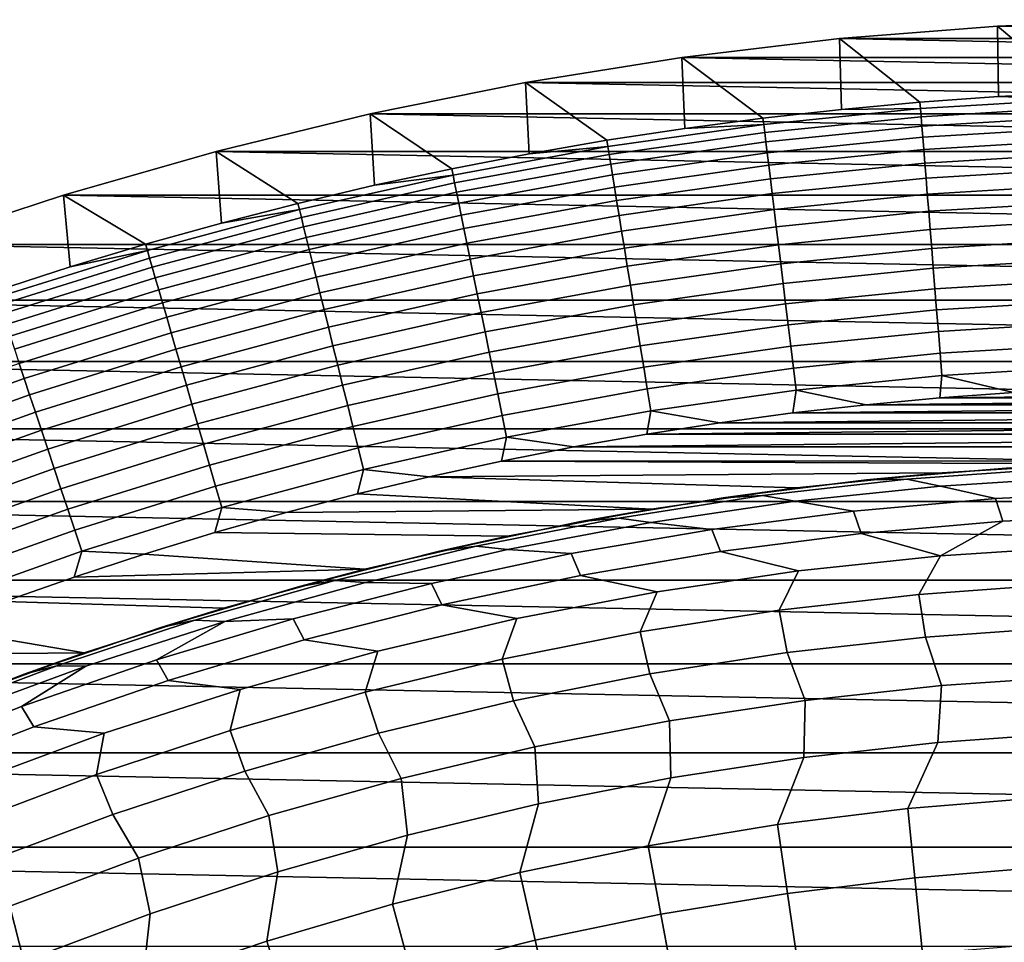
# Model space of a CAD drawing. Header units: metres. Extents: x -32 to 117, y -314 to 32.
# Tile 107 of 256: x -9.91 to -1.88, y 24.98 to 32.49. Entities that reach past the tile are written whole.
import ezdxf

# ---------------------------------------------------------------- set-up
doc = ezdxf.new("R2010")
doc.units = ezdxf.units.M
doc.layers.add('solid_24_501_064_XXX', color=7, linetype='CONTINUOUS')

msp = doc.modelspace()

# ---------------------------------------------------------------- linework, layer by layer
at = {"layer": 'solid_24_501_064_XXX'}
for points in [[(-3.225689, 32.339523, -303.5), (-1.93746, 32.442188, -303.5), (3.225689, 32.339523, -303.5)], [(-2.56887, 31.821178, -301.352966), (-1.927565, 31.866455, -301.352966), (-1.93746, 32.442188, -303.5), (-3.225689, 32.339523, -303.5)], [(-1.93746, 32.442188, -303.5), (-0.646206, 32.493572, -303.5), (1.93746, 32.442188, -303.5)], [(-1.285477, 31.898809, -301.352966), (-0.642868, 31.918226, -301.352966), (-0.646206, 32.493572, -303.5), (-1.93746, 32.442188, -303.5)], [(-1.93746, 32.442188, -303.5), (1.93746, 32.442188, -303.5), (3.225689, 32.339523, -303.5)], [(-1.927565, 31.866455, -301.352966), (-1.285477, 31.898809, -301.352966), (-1.93746, 32.442188, -303.5)], [(-4.509065, 32.18568, -303.5), (-3.225689, 32.339523, -303.5), (4.509065, 32.18568, -303.5)], [(-3.848096, 31.691933, -301.352966), (-3.209134, 31.762997, -301.352966), (-3.225689, 32.339523, -303.5), (-4.509065, 32.18568, -303.5)], [(-3.225689, 32.339523, -303.5), (3.225689, 32.339523, -303.5), (4.509065, 32.18568, -303.5)], [(-3.209134, 31.762997, -301.352966), (-2.56887, 31.821178, -301.352966), (-3.225689, 32.339523, -303.5)], [(-5.784903, 31.981001, -303.5), (-4.509065, 32.18568, -303.5), (5.784903, 31.981001, -303.5)], [(-5.121081, 31.511284, -301.352966), (-4.485498, 31.608017, -301.352966), (-4.509065, 32.18568, -303.5), (-5.784903, 31.981001, -303.5)], [(-4.509065, 32.18568, -303.5), (4.509065, 32.18568, -303.5), (5.784903, 31.981001, -303.5)], [(-4.485498, 31.608017, -301.352966), (-3.848096, 31.691933, -301.352966), (-4.509065, 32.18568, -303.5)], [(-7.051624, 31.725767, -303.5), (-5.784903, 31.981001, -303.5), (7.051624, 31.725767, -303.5)], [(-6.385759, 31.279524, -301.352966), (-5.754587, 31.401772, -301.352966), (-5.784903, 31.981001, -303.5), (-7.051624, 31.725767, -303.5)], [(-5.784903, 31.981001, -303.5), (5.784903, 31.981001, -303.5), (7.051624, 31.725767, -303.5)], [(-5.754587, 31.401772, -301.352966), (-5.121081, 31.511284, -301.352966), (-5.784903, 31.981001, -303.5)], [(-1.283366, 31.846409, -301.181946), (-1.285477, 31.898809, -301.352966), (-1.927565, 31.866455, -301.352966)], [(-2.564651, 31.768906, -301.181946), (-2.56887, 31.821178, -301.352966), (-3.209134, 31.762997, -301.352966)], [(-2.564651, 31.768906, -301.181946), (-1.283366, 31.846409, -301.181946), (-1.927565, 31.866455, -301.352966), (-2.56887, 31.821178, -301.352966)], [(-1.283366, 31.846409, -301.181946), (-2.564651, 31.768906, -301.181946), (-2.55936, 31.703365, -301.012299), (-1.280719, 31.78071, -301.012299)], [(-8.307699, 31.420246, -303.5), (-7.051624, 31.725767, -303.5), (8.307699, 31.420246, -303.5)], [(-7.64008, 30.997026, -301.352966), (-7.014342, 31.14459, -301.352966), (-7.051624, 31.725767, -303.5), (-8.307699, 31.420246, -303.5)], [(-7.051624, 31.725767, -303.5), (7.051624, 31.725767, -303.5), (8.307699, 31.420246, -303.5)], [(-7.014342, 31.14459, -301.352966), (-6.385759, 31.279524, -301.352966), (-7.051624, 31.725767, -303.5)], [(-3.841776, 31.639874, -301.181946), (-2.564651, 31.768906, -301.181946), (-3.209134, 31.762997, -301.352966), (-3.848096, 31.691933, -301.352966)], [(-2.564651, 31.768906, -301.181946), (-3.841776, 31.639874, -301.181946), (-3.83385, 31.5746, -301.012299), (-2.55936, 31.703365, -301.012299)], [(-1.280719, 31.78071, -301.012299), (-2.55936, 31.703365, -301.012299), (-2.553091, 31.6257, -300.8479), (-1.277581, 31.702854, -300.8479)], [(-5.11267, 31.45952, -301.181946), (-3.841776, 31.639874, -301.181946), (-4.485498, 31.608017, -301.352966), (-5.121081, 31.511284, -301.352966)], [(-3.841776, 31.639874, -301.181946), (-5.11267, 31.45952, -301.181946), (-5.102122, 31.394619, -301.012299), (-3.83385, 31.5746, -301.012299)], [(-3.841776, 31.639874, -301.181946), (-3.848096, 31.691933, -301.352966), (-4.485498, 31.608017, -301.352966)], [(-2.55936, 31.703365, -301.012299), (-3.83385, 31.5746, -301.012299), (-3.824459, 31.49725, -300.8479), (-2.553091, 31.6257, -300.8479)], [(-1.277581, 31.702854, -300.8479), (-2.553091, 31.6257, -300.8479), (-2.545875, 31.536322, -300.689575), (-1.273971, 31.613258, -300.689575)], [(-3.83385, 31.5746, -301.012299), (-5.102122, 31.394619, -301.012299), (-5.089623, 31.317711, -300.8479), (-3.824459, 31.49725, -300.8479)], [(-2.553091, 31.6257, -300.8479), (-3.824459, 31.49725, -300.8479), (-3.81365, 31.408234, -300.689575), (-2.545875, 31.536322, -300.689575)], [(-1.273971, 31.613258, -300.689575), (-2.545875, 31.536322, -300.689575), (-2.537752, 31.435703, -300.538208), (-1.269906, 31.512394, -300.538208)], [(-5.11267, 31.45952, -301.181946), (-5.121081, 31.511284, -301.352966), (-5.754587, 31.401772, -301.352966)], [(-3.824459, 31.49725, -300.8479), (-5.089623, 31.317711, -300.8479), (-5.075239, 31.229202, -300.689575), (-3.81365, 31.408234, -300.689575)], [(-2.545875, 31.536322, -300.689575), (-3.81365, 31.408234, -300.689575), (-3.801482, 31.308023, -300.538208), (-2.537752, 31.435703, -300.538208)], [(-1.269906, 31.512394, -300.538208), (-2.537752, 31.435703, -300.538208), (-2.528765, 31.324375, -300.394562), (-1.265409, 31.400795, -300.394562)], [(-9.55021, 31.06514, -303.5), (-8.307699, 31.420246, -303.5), (9.55021, 31.06514, -303.5)], [(-8.882009, 30.664253, -301.352966), (-8.262719, 30.836893, -301.352966), (-8.307699, 31.420246, -303.5), (-9.55021, 31.06514, -303.5)], [(-8.307699, 31.420246, -303.5), (8.307699, 31.420246, -303.5), (9.55021, 31.06514, -303.5)], [(-8.262719, 30.836893, -301.352966), (-7.64008, 30.997026, -301.352966), (-8.307699, 31.420246, -303.5)], [(-6.37527, 31.22814, -301.181946), (-5.11267, 31.45952, -301.181946), (-5.754587, 31.401772, -301.352966), (-6.385759, 31.279524, -301.352966)], [(-5.11267, 31.45952, -301.181946), (-6.37527, 31.22814, -301.181946), (-6.362118, 31.163715, -301.012299), (-5.102122, 31.394619, -301.012299)], [(-5.102122, 31.394619, -301.012299), (-6.362118, 31.163715, -301.012299), (-6.346533, 31.087374, -300.8479), (-5.089623, 31.317711, -300.8479)], [(-3.81365, 31.408234, -300.689575), (-5.075239, 31.229202, -300.689575), (-5.059046, 31.129562, -300.538208), (-3.801482, 31.308023, -300.538208)], [(-2.537752, 31.435703, -300.538208), (-3.801482, 31.308023, -300.538208), (-3.78802, 31.197149, -300.394562), (-2.528765, 31.324375, -300.394562)], [(-1.265409, 31.400795, -300.394562), (-2.528765, 31.324375, -300.394562), (-2.518961, 31.202932, -300.25943), (-1.260503, 31.279055, -300.25943)], [(-5.089623, 31.317711, -300.8479), (-6.346533, 31.087374, -300.8479), (-6.328597, 30.999516, -300.689575), (-5.075239, 31.229202, -300.689575)], [(-3.801482, 31.308023, -300.538208), (-5.059046, 31.129562, -300.538208), (-5.04113, 31.01932, -300.394562), (-3.78802, 31.197149, -300.394562)], [(-2.528765, 31.324375, -300.394562), (-3.78802, 31.197149, -300.394562), (-3.773334, 31.076197, -300.25943), (-2.518961, 31.202932, -300.25943)], [(-7.627531, 30.946108, -301.181946), (-6.37527, 31.22814, -301.181946), (-7.014342, 31.14459, -301.352966), (-7.64008, 30.997026, -301.352966)], [(-6.37527, 31.22814, -301.181946), (-7.627531, 30.946108, -301.181946), (-7.611795, 30.882265, -301.012299), (-6.362118, 31.163715, -301.012299)], [(-6.37527, 31.22814, -301.181946), (-6.385759, 31.279524, -301.352966), (-7.014342, 31.14459, -301.352966)], [(-5.075239, 31.229202, -300.689575), (-6.328597, 30.999516, -300.689575), (-6.308404, 30.900608, -300.538208), (-5.059046, 31.129562, -300.538208)], [(-1.260503, 31.279055, -300.25943), (-2.518961, 31.202932, -300.25943), (-2.508392, 31.072012, -300.133514), (-1.255214, 31.147816, -300.133514)], [(-6.362118, 31.163715, -301.012299), (-7.611795, 30.882265, -301.012299), (-7.593148, 30.806612, -300.8479), (-6.346533, 31.087374, -300.8479)], [(-3.78802, 31.197149, -300.394562), (-5.04113, 31.01932, -300.394562), (-5.021585, 30.899057, -300.25943), (-3.773334, 31.076197, -300.25943)], [(-2.518961, 31.202932, -300.25943), (-3.773334, 31.076197, -300.25943), (-3.757502, 30.94581, -300.133514), (-2.508392, 31.072012, -300.133514)], [(-1.255214, 31.147816, -300.133514), (-2.508392, 31.072012, -300.133514), (-2.497114, 30.932312, -300.017517), (-1.249571, 31.007774, -300.017517)], [(-6.346533, 31.087374, -300.8479), (-7.593148, 30.806612, -300.8479), (-7.571689, 30.719547, -300.689575), (-6.328597, 30.999516, -300.689575)], [(-5.059046, 31.129562, -300.538208), (-6.308404, 30.900608, -300.538208), (-6.286064, 30.791178, -300.394562), (-5.04113, 31.01932, -300.394562)], [(-3.773334, 31.076197, -300.25943), (-5.021585, 30.899057, -300.25943), (-5.000516, 30.769415, -300.133514), (-3.757502, 30.94581, -300.133514)], [(-2.508392, 31.072012, -300.133514), (-3.757502, 30.94581, -300.133514), (-3.740608, 30.806679, -300.017517), (-2.497114, 30.932312, -300.017517)], [(-10.777514, 30.660969, -303.5), (-9.55021, 31.06514, -303.5), (10.777514, 30.660969, -303.5)], [(-10.109529, 30.281742, -301.352966), (-9.497695, 30.479177, -301.352966), (-9.55021, 31.06514, -303.5), (-10.777514, 30.660969, -303.5)], [(-9.55021, 31.06514, -303.5), (9.55021, 31.06514, -303.5), (10.777514, 30.660969, -303.5)], [(-9.497695, 30.479177, -301.352966), (-8.882009, 30.664253, -301.352966), (-9.55021, 31.06514, -303.5)], [(-7.627531, 30.946108, -301.181946), (-7.64008, 30.997026, -301.352966), (-8.262719, 30.836893, -301.352966)], [(-6.328597, 30.999516, -300.689575), (-7.571689, 30.719547, -300.689575), (-7.54753, 30.621534, -300.538208), (-6.308404, 30.900608, -300.538208)], [(-5.04113, 31.01932, -300.394562), (-6.286064, 30.791178, -300.394562), (-6.261693, 30.671801, -300.25943), (-5.021585, 30.899057, -300.25943)], [(-1.249571, 31.007774, -300.017517), (-2.497114, 30.932312, -300.017517), (-2.485188, 30.784573, -299.911987), (-1.243602, 30.859674, -299.911987)], [(-8.867419, 30.61388, -301.181946), (-7.627531, 30.946108, -301.181946), (-8.262719, 30.836893, -301.352966), (-8.882009, 30.664253, -301.352966)], [(-7.627531, 30.946108, -301.181946), (-8.867419, 30.61388, -301.181946), (-8.849125, 30.550724, -301.012299), (-7.611795, 30.882265, -301.012299)], [(-3.757502, 30.94581, -300.133514), (-5.000516, 30.769415, -300.133514), (-4.978034, 30.631075, -300.017517), (-3.740608, 30.806679, -300.017517)], [(-2.497114, 30.932312, -300.017517), (-3.740608, 30.806679, -300.017517), (-3.722742, 30.659536, -299.911987), (-2.485188, 30.784573, -299.911987)], [(-7.611795, 30.882265, -301.012299), (-8.849125, 30.550724, -301.012299), (-8.827447, 30.475882, -300.8479), (-7.593148, 30.806612, -300.8479)], [(-6.308404, 30.900608, -300.538208), (-7.54753, 30.621534, -300.538208), (-7.520802, 30.513092, -300.394562), (-6.286064, 30.791178, -300.394562)], [(-5.021585, 30.899057, -300.25943), (-6.261693, 30.671801, -300.25943), (-6.23542, 30.54311, -300.133514), (-5.000516, 30.769415, -300.133514)], [(-1.243602, 30.859674, -299.911987), (-2.485188, 30.784573, -299.911987), (-2.472675, 30.629572, -299.817505), (-1.237341, 30.704296, -299.817505)], [(-7.593148, 30.806612, -300.8479), (-8.827447, 30.475882, -300.8479), (-8.8025, 30.389753, -300.689575), (-7.571689, 30.719547, -300.689575)], [(-6.286064, 30.791178, -300.394562), (-7.520802, 30.513092, -300.394562), (-7.491643, 30.394793, -300.25943), (-6.261693, 30.671801, -300.25943)], [(-5.000516, 30.769415, -300.133514), (-6.23542, 30.54311, -300.133514), (-6.207386, 30.405787, -300.017517), (-4.978034, 30.631075, -300.017517)], [(-3.740608, 30.806679, -300.017517), (-4.978034, 30.631075, -300.017517), (-4.954257, 30.484772, -299.911987), (-3.722742, 30.659536, -299.911987)], [(-2.485188, 30.784573, -299.911987), (-3.722742, 30.659536, -299.911987), (-3.703998, 30.505167, -299.817505), (-2.472675, 30.629572, -299.817505)], [(-7.571689, 30.719547, -300.689575), (-8.8025, 30.389753, -300.689575), (-8.774414, 30.292791, -300.538208), (-7.54753, 30.621534, -300.538208)], [(-6.261693, 30.671801, -300.25943), (-7.491643, 30.394793, -300.25943), (-7.46021, 30.267263, -300.133514), (-6.23542, 30.54311, -300.133514)], [(-1.237341, 30.704296, -299.817505), (-2.472675, 30.629572, -299.817505), (-2.459642, 30.468136, -299.734619), (-1.230819, 30.542465, -299.734619)], [(-11.988071, 30.208212, -303.5), (-10.777514, 30.660969, -303.5), (11.988071, 30.208212, -303.5)], [(-10.777514, 30.660969, -303.5), (10.777514, 30.660969, -303.5), (11.988071, 30.208212, -303.5)], [(-10.092924, 30.231998, -301.181946), (-8.867419, 30.61388, -301.181946), (-9.497695, 30.479177, -301.352966), (-10.109529, 30.281742, -301.352966)], [(-8.867419, 30.61388, -301.181946), (-10.092924, 30.231998, -301.181946), (-10.072102, 30.169628, -301.012299), (-8.849125, 30.550724, -301.012299)], [(-8.867419, 30.61388, -301.181946), (-8.882009, 30.664253, -301.352966), (-9.497695, 30.479177, -301.352966)], [(-7.54753, 30.621534, -300.538208), (-8.774414, 30.292791, -300.538208), (-8.74334, 30.185513, -300.394562), (-7.520802, 30.513092, -300.394562)], [(-4.978034, 30.631075, -300.017517), (-6.207386, 30.405787, -300.017517), (-6.177738, 30.260561, -299.911987), (-4.954257, 30.484772, -299.911987)], [(-3.722742, 30.659536, -299.911987), (-4.954257, 30.484772, -299.911987), (-4.929313, 30.331282, -299.817505), (-3.703998, 30.505167, -299.817505)], [(-2.472675, 30.629572, -299.817505), (-3.703998, 30.505167, -299.817505), (-3.684475, 30.344385, -299.734619), (-2.459642, 30.468136, -299.734619)], [(-8.849125, 30.550724, -301.012299), (-10.072102, 30.169628, -301.012299), (-10.047428, 30.09572, -300.8479), (-8.827447, 30.475882, -300.8479)], [(-7.520802, 30.513092, -300.394562), (-8.74334, 30.185513, -300.394562), (-8.709442, 30.068483, -300.25943), (-7.491643, 30.394793, -300.25943)], [(-6.23542, 30.54311, -300.133514), (-7.46021, 30.267263, -300.133514), (-7.42667, 30.131182, -300.017517), (-6.207386, 30.405787, -300.017517)], [(-3.703998, 30.505167, -299.817505), (-4.929313, 30.331282, -299.817505), (-4.903333, 30.171417, -299.734619), (-3.684475, 30.344385, -299.734619)], [(-1.230819, 30.542465, -299.734619), (-2.459642, 30.468136, -299.734619), (-2.446159, 30.301115, -299.663696), (-1.224072, 30.375038, -299.663696)], [(-8.827447, 30.475882, -300.8479), (-10.047428, 30.09572, -300.8479), (-10.019032, 30.010666, -300.689575), (-8.8025, 30.389753, -300.689575)], [(-4.954257, 30.484772, -299.911987), (-6.177738, 30.260561, -299.911987), (-6.146633, 30.1082, -299.817505), (-4.929313, 30.331282, -299.817505)], [(-2.459642, 30.468136, -299.734619), (-3.684475, 30.344385, -299.734619), (-3.664278, 30.178043, -299.663696), (-2.446159, 30.301115, -299.663696)], [(-8.8025, 30.389753, -300.689575), (-10.019032, 30.010666, -300.689575), (-9.987066, 29.914915, -300.538208), (-8.774414, 30.292791, -300.538208)], [(-7.491643, 30.394793, -300.25943), (-8.709442, 30.068483, -300.25943), (-8.6729, 29.942324, -300.133514), (-7.46021, 30.267263, -300.133514)], [(-6.207386, 30.405787, -300.017517), (-7.42667, 30.131182, -300.017517), (-7.391198, 29.987267, -299.911987), (-6.177738, 30.260561, -299.911987)], [(-1.224072, 30.375038, -299.663696), (-2.446159, 30.301115, -299.663696), (-2.432297, 30.129398, -299.605194), (-1.217135, 30.202902, -299.605194)], [(-8.774414, 30.292791, -300.538208), (-9.987066, 29.914915, -300.538208), (-9.951697, 29.808973, -300.394562), (-8.74334, 30.185513, -300.394562)], [(-7.46021, 30.267263, -300.133514), (-8.6729, 29.942324, -300.133514), (-8.633906, 29.807703, -300.017517), (-7.42667, 30.131182, -300.017517)], [(-4.929313, 30.331282, -299.817505), (-6.146633, 30.1082, -299.817505), (-6.114236, 29.949511, -299.734619), (-4.903333, 30.171417, -299.734619)], [(-3.684475, 30.344385, -299.734619), (-4.903333, 30.171417, -299.734619), (-4.876453, 30.006023, -299.663696), (-3.664278, 30.178043, -299.663696)], [(-2.446159, 30.301115, -299.663696), (-3.664278, 30.178043, -299.663696), (-3.643512, 30.007025, -299.605194), (-2.432297, 30.129398, -299.605194)], [(-13.179604, 29.707697, -303.5), (-11.988071, 30.208212, -303.5), (13.179604, 29.707697, -303.5)], [(-11.988071, 30.208212, -303.5), (11.988071, 30.208212, -303.5), (13.179604, 29.707697, -303.5)], [(-8.74334, 30.185513, -300.394562), (-9.951697, 29.808973, -300.394562), (-9.913115, 29.693405, -300.25943), (-8.709442, 30.068483, -300.25943)], [(-6.177738, 30.260561, -299.911987), (-7.391198, 29.987267, -299.911987), (-7.353983, 29.836283, -299.817505), (-6.146633, 30.1082, -299.817505)], [(-1.217135, 30.202902, -299.605194), (-2.432297, 30.129398, -299.605194), (-2.418128, 29.953892, -299.559326), (-1.210045, 30.026968, -299.559326)], [(-7.42667, 30.131182, -300.017517), (-8.633906, 29.807703, -300.017517), (-8.592669, 29.665335, -299.911987), (-7.391198, 29.987267, -299.911987)], [(-6.146633, 30.1082, -299.817505), (-7.353983, 29.836283, -299.817505), (-7.315223, 29.679026, -299.734619), (-6.114236, 29.949511, -299.734619)], [(-4.903333, 30.171417, -299.734619), (-6.114236, 29.949511, -299.734619), (-6.080719, 29.785334, -299.663696), (-4.876453, 30.006023, -299.663696)], [(-3.664278, 30.178043, -299.663696), (-4.876453, 30.006023, -299.663696), (-4.848819, 29.835979, -299.605194), (-3.643512, 30.007025, -299.605194)], [(-2.432297, 30.129398, -299.605194), (-3.643512, 30.007025, -299.605194), (-3.622289, 29.832232, -299.559326), (-2.418128, 29.953892, -299.559326)], [(-8.709442, 30.068483, -300.25943), (-9.913115, 29.693405, -300.25943), (-9.871522, 29.568819, -300.133514), (-8.6729, 29.942324, -300.133514)], [(-1.210045, 30.026968, -299.559326), (-2.418128, 29.953892, -299.559326), (-2.403729, 29.775528, -299.526428), (-1.20284, 29.848169, -299.526428)], [(-7.391198, 29.987267, -299.911987), (-8.592669, 29.665335, -299.911987), (-8.549405, 29.51597, -299.817505), (-7.353983, 29.836283, -299.817505)], [(-6.114236, 29.949511, -299.734619), (-7.315223, 29.679026, -299.734619), (-7.275123, 29.516333, -299.663696), (-6.080719, 29.785334, -299.663696)], [(-4.876453, 30.006023, -299.663696), (-6.080719, 29.785334, -299.663696), (-6.04626, 29.616539, -299.605194), (-4.848819, 29.835979, -299.605194)], [(-3.643512, 30.007025, -299.605194), (-4.848819, 29.835979, -299.605194), (-4.820574, 29.662184, -299.559326), (-3.622289, 29.832232, -299.559326)], [(-2.418128, 29.953892, -299.559326), (-3.622289, 29.832232, -299.559326), (-3.600719, 29.654593, -299.526428), (-2.403729, 29.775528, -299.526428)], [(-8.6729, 29.942324, -300.133514), (-9.871522, 29.568819, -300.133514), (-9.82714, 29.435877, -300.017517), (-8.633906, 29.807703, -300.017517)], [(-8.633906, 29.807703, -300.017517), (-9.82714, 29.435877, -300.017517), (-9.780203, 29.295284, -299.911987), (-8.592669, 29.665335, -299.911987)], [(-7.353983, 29.836283, -299.817505), (-8.549405, 29.51597, -299.817505), (-8.504344, 29.360403, -299.734619), (-7.315223, 29.679026, -299.734619)], [(-6.080719, 29.785334, -299.663696), (-7.275123, 29.516333, -299.663696), (-7.233894, 29.349062, -299.605194), (-6.04626, 29.616539, -299.605194)], [(-4.848819, 29.835979, -299.605194), (-6.04626, 29.616539, -299.605194), (-6.01104, 29.444021, -299.559326), (-4.820574, 29.662184, -299.559326)], [(-3.622289, 29.832232, -299.559326), (-4.820574, 29.662184, -299.559326), (-4.791869, 29.485556, -299.526428), (-3.600719, 29.654593, -299.526428)], [(-1.20284, 29.848169, -299.526428), (-2.403729, 29.775528, -299.526428), (-2.389176, 29.595251, -299.506622), (-1.195557, 29.66745, -299.506622)], [(-14.350215, 29.160267, -303.5), (-13.179604, 29.707697, -303.5), (14.350215, 29.160267, -303.5)], [(-13.179604, 29.707697, -303.5), (13.179604, 29.707697, -303.5), (14.350215, 29.160267, -303.5)], [(-2.403729, 29.775528, -299.526428), (-3.600719, 29.654593, -299.526428), (-3.578918, 29.475046, -299.506622), (-2.389176, 29.595251, -299.506622)], [(-9.913115, 29.693405, -300.25943), (-11.100708, 29.270163, -300.25943), (-11.054132, 29.147352, -300.133514), (-9.871522, 29.568819, -300.133514)], [(-8.592669, 29.665335, -299.911987), (-9.780203, 29.295284, -299.911987), (-9.73096, 29.147783, -299.817505), (-8.549405, 29.51597, -299.817505)], [(-7.315223, 29.679026, -299.734619), (-8.504344, 29.360403, -299.734619), (-8.457726, 29.199455, -299.663696), (-7.275123, 29.516333, -299.663696)], [(-4.820574, 29.662184, -299.559326), (-6.01104, 29.444021, -299.559326), (-5.975246, 29.268694, -299.526428), (-4.791869, 29.485556, -299.526428)], [(-3.600719, 29.654593, -299.526428), (-4.791869, 29.485556, -299.526428), (-4.762856, 29.307034, -299.506622), (-3.578918, 29.475046, -299.506622)], [(-1.195557, 29.66745, -299.506622), (-2.389176, 29.595251, -299.506622), (-1.80539, 29.454607, -299.5), (-1.204098, 29.485302, -299.5)], [(-9.871522, 29.568819, -300.133514), (-11.054132, 29.147352, -300.133514), (-11.004434, 29.016306, -300.017517), (-9.82714, 29.435877, -300.017517)], [(-6.04626, 29.616539, -299.605194), (-7.233894, 29.349062, -299.605194), (-7.191756, 29.178102, -299.559326), (-6.01104, 29.444021, -299.559326)], [(-2.389176, 29.595251, -299.506622), (-3.578918, 29.475046, -299.506622), (-3.00576, 29.356403, -299.5), (-2.405965, 29.411634, -299.5)], [(-2.389176, 29.595251, -299.506622), (-2.405965, 29.411634, -299.5), (-1.80539, 29.454607, -299.5)], [(-8.549405, 29.51597, -299.817505), (-9.73096, 29.147783, -299.817505), (-9.679671, 28.994156, -299.734619), (-8.504344, 29.360403, -299.734619)], [(-7.275123, 29.516333, -299.663696), (-8.457726, 29.199455, -299.663696), (-8.409795, 29.033981, -299.605194), (-7.233894, 29.349062, -299.605194)], [(-4.791869, 29.485556, -299.526428), (-5.975246, 29.268694, -299.526428), (-5.939069, 29.091484, -299.506622), (-4.762856, 29.307034, -299.506622)], [(-3.578918, 29.475046, -299.506622), (-4.762856, 29.307034, -299.506622), (-4.20087, 29.209341, -299.5), (-3.60403, 29.288979, -299.5)], [(-3.578918, 29.475046, -299.506622), (-3.60403, 29.288979, -299.5), (-3.00576, 29.356403, -299.5)], [(-9.82714, 29.435877, -300.017517), (-11.004434, 29.016306, -300.017517), (-10.951873, 28.877716, -299.911987), (-9.780203, 29.295284, -299.911987)], [(-6.01104, 29.444021, -299.559326), (-7.191756, 29.178102, -299.559326), (-7.148932, 29.004358, -299.526428), (-5.975246, 29.268694, -299.526428)], [(2.405994, 29.411633, -299.5), (-2.405965, 29.411634, -299.5), (-3.00576, 29.356403, -299.5)], [(3.005789, 29.3564, -299.5), (2.405994, 29.411633, -299.5), (-3.00576, 29.356403, -299.5)], [(1.805419, 29.454607, -299.5), (-1.80539, 29.454607, -299.5), (-2.405965, 29.411634, -299.5)], [(2.405994, 29.411633, -299.5), (1.805419, 29.454607, -299.5), (-2.405965, 29.411634, -299.5)], [(-8.504344, 29.360403, -299.734619), (-9.679671, 28.994156, -299.734619), (-9.62661, 28.835217, -299.663696), (-8.457726, 29.199455, -299.663696)], [(-7.233894, 29.349062, -299.605194), (-8.409795, 29.033981, -299.605194), (-8.360807, 28.864857, -299.559326), (-7.191756, 29.178102, -299.559326)], [(-4.762856, 29.307034, -299.506622), (-5.939069, 29.091484, -299.506622), (-5.389171, 29.01362, -299.5), (-4.796161, 29.117517, -299.5)], [(-4.762856, 29.307034, -299.506622), (-4.796161, 29.117517, -299.5), (-4.20087, 29.209341, -299.5)], [(3.005789, 29.3564, -299.5), (-3.00576, 29.356403, -299.5), (-3.60403, 29.288979, -299.5)], [(3.604059, 29.288977, -299.5), (3.005789, 29.3564, -299.5), (-3.60403, 29.288979, -299.5)], [(-9.780203, 29.295284, -299.911987), (-10.951873, 28.877716, -299.911987), (-10.89673, 28.732317, -299.817505), (-9.73096, 29.147783, -299.817505)], [(-5.975246, 29.268694, -299.526428), (-7.148932, 29.004358, -299.526428), (-7.105649, 28.828749, -299.506622), (-5.939069, 29.091484, -299.506622)], [(3.604059, 29.288977, -299.5), (-3.60403, 29.288979, -299.5), (-4.20087, 29.209341, -299.5)], [(4.200898, 29.209337, -299.5), (3.604059, 29.288977, -299.5), (-4.20087, 29.209341, -299.5)], [(-15.49826, 28.566656, -303.5), (-14.350215, 29.160267, -303.5), (15.49826, 28.566656, -303.5)], [(-14.350215, 29.160267, -303.5), (14.350215, 29.160267, -303.5), (15.49826, 28.566656, -303.5)], [(-9.73096, 29.147783, -299.817505), (-10.89673, 28.732317, -299.817505), (-10.839298, 28.580879, -299.734619), (-9.679671, 28.994156, -299.734619)], [(-8.457726, 29.199455, -299.663696), (-9.62661, 28.835217, -299.663696), (-9.572055, 28.671806, -299.605194), (-8.409795, 29.033981, -299.605194)], [(-7.191756, 29.178102, -299.559326), (-8.360807, 28.864857, -299.559326), (-8.311022, 28.692976, -299.526428), (-7.148932, 29.004358, -299.526428)], [(4.200898, 29.209337, -299.5), (-4.20087, 29.209341, -299.5), (-4.796161, 29.117517, -299.5)], [(4.79619, 29.117512, -299.5), (4.200898, 29.209337, -299.5), (-4.796161, 29.117517, -299.5)], [(-5.939069, 29.091484, -299.506622), (-7.105649, 28.828749, -299.506622), (-6.568592, 28.769543, -299.5), (-5.980036, 28.897614, -299.5)], [(-5.939069, 29.091484, -299.506622), (-5.980036, 28.897614, -299.5), (-5.389171, 29.01362, -299.5)], [(4.79619, 29.117512, -299.5), (-4.796161, 29.117517, -299.5), (-5.389171, 29.01362, -299.5)], [(5.3892, 29.013615, -299.5), (4.79619, 29.117512, -299.5), (-5.389171, 29.01362, -299.5)], [(-9.679671, 28.994156, -299.734619), (-10.839298, 28.580879, -299.734619), (-10.77988, 28.424206, -299.663696), (-9.62661, 28.835217, -299.663696)], [(-8.409795, 29.033981, -299.605194), (-9.572055, 28.671806, -299.605194), (-9.516297, 28.504791, -299.559326), (-8.360807, 28.864857, -299.559326)], [(-7.148932, 29.004358, -299.526428), (-8.311022, 28.692976, -299.526428), (-8.260702, 28.519253, -299.506622), (-7.105649, 28.828749, -299.506622)], [(-5.389171, 29.01362, -299.5), (-5.980036, 28.897614, -299.5), (0, 28.9, -299.5), (5.3892, 29.013615, -299.5)], [(-5.980036, 28.897614, -299.5), (-1.194376, 28.875301, -299.5), (0, 28.9, -299.5)], [(-9.62661, 28.835217, -299.663696), (-10.77988, 28.424206, -299.663696), (-10.718789, 28.263124, -299.605194), (-9.572055, 28.671806, -299.605194)], [(-8.360807, 28.864857, -299.559326), (-9.516297, 28.504791, -299.559326), (-9.459632, 28.335056, -299.526428), (-8.311022, 28.692976, -299.526428)], [(-7.105649, 28.828749, -299.506622), (-8.260702, 28.519253, -299.506622), (-7.736798, 28.477619, -299.5), (-7.154121, 28.629562, -299.5)], [(-7.105649, 28.828749, -299.506622), (-7.154121, 28.629562, -299.5), (-6.568592, 28.769543, -299.5)], [(-5.980036, 28.897614, -299.5), (-6.568592, 28.769543, -299.5), (-2.386478, 28.801289, -299.5), (-1.194376, 28.875301, -299.5)], [(-1.194376, 28.875301, -299.5), (-2.386478, 28.801289, -299.5), (-3.004718, 28.743376, 20), (-1.831545, 28.841904, 20)], [(-3.004718, 28.743376, 20), (-2.67548, 28.749411, 27.139278), (-1.493233, 28.834997, 27.139278), (-1.831545, 28.841904, 20)], [(-2.67548, 28.749411, 27.139278), (-2.402146, 28.69277, 34.372093), (-1.215047, 28.767498, 34.372093), (-1.493233, 28.834997, 27.139278)], [(-6.568592, 28.769543, -299.5), (-7.154121, 28.629562, -299.5), (-4.756879, 28.505819, -299.5), (-3.57467, 28.67807, -299.5)], [(-6.568592, 28.769543, -299.5), (-3.57467, 28.67807, -299.5), (-2.386478, 28.801289, -299.5)], [(-2.386478, 28.801289, -299.5), (-3.57467, 28.67807, -299.5), (-4.172905, 28.597147, 20), (-3.004718, 28.743376, 20)], [(-4.172905, 28.597147, 20), (-3.853218, 28.615372, 27.139278), (-2.67548, 28.749411, 27.139278), (-3.004718, 28.743376, 20)], [(-3.853218, 28.615372, 27.139278), (-3.585147, 28.569075, 34.372093), (-2.402146, 28.69277, 34.372093), (-2.67548, 28.749411, 27.139278)], [(-2.402146, 28.69277, 34.372093), (-1.95214, 28.591974, 41.604107), (-0.789686, 28.647657, 41.604107), (-1.215047, 28.767498, 34.372093)], [(-9.572055, 28.671806, -299.605194), (-10.718789, 28.263124, -299.605194), (-10.656352, 28.098492, -299.559326), (-9.516297, 28.504791, -299.559326)], [(-8.311022, 28.692976, -299.526428), (-9.459632, 28.335056, -299.526428), (-9.402357, 28.163498, -299.506622), (-8.260702, 28.519253, -299.506622)], [(-3.57467, 28.67807, -299.5), (-4.756879, 28.505819, -299.5), (-5.334167, 28.403461, 20), (-4.172905, 28.597147, 20)], [(-3.585147, 28.569075, 34.372093), (-3.111374, 28.489141, 41.604107), (-1.95214, 28.591974, 41.604107), (-2.402146, 28.69277, 34.372093)], [(-7.154121, 28.629562, -299.5), (-7.736798, 28.477619, -299.5), (-4.756879, 28.505819, -299.5)], [(-5.334167, 28.403461, 20), (-5.024463, 28.433107, 27.139278), (-3.853218, 28.615372, 27.139278), (-4.172905, 28.597147, 20)], [(-5.024463, 28.433107, 27.139278), (-4.762029, 28.396627, 34.372093), (-3.585147, 28.569075, 34.372093), (-3.853218, 28.615372, 27.139278)], [(-3.111374, 28.489141, 41.604107), (-3.04652, 28.306343, 48.834908), (-1.893523, 28.406776, 48.834908), (-1.95214, 28.591974, 41.604107)], [(-1.95214, 28.591974, 41.604107), (-1.893523, 28.406776, 48.834908), (-0.737398, 28.460264, 48.834908), (-0.789686, 28.647657, 41.604107)], [(-16.621614, 27.927967, -303.5), (-15.49826, 28.566656, -303.5), (16.621614, 27.927967, -303.5)], [(-15.49826, 28.566656, -303.5), (15.49826, 28.566656, -303.5), (16.621614, 27.927967, -303.5)], [(-9.516297, 28.504791, -299.559326), (-10.656352, 28.098492, -299.559326), (-10.592897, 27.931175, -299.526428), (-9.459632, 28.335056, -299.526428)], [(-8.260702, 28.519253, -299.506622), (-9.402357, 28.163498, -299.506622), (-8.892271, 28.138245, -299.5), (-8.316415, 28.313782, -299.5)], [(-8.260702, 28.519253, -299.506622), (-8.316415, 28.313782, -299.5), (-7.736798, 28.477619, -299.5)], [(-7.736798, 28.477619, -299.5), (-8.316415, 28.313782, -299.5), (-5.930682, 28.284916, -299.5), (-4.756879, 28.505819, -299.5)], [(-4.756879, 28.505819, -299.5), (-5.930682, 28.284916, -299.5), (-6.486577, 28.16264, 20), (-5.334167, 28.403461, 20)], [(-4.762029, 28.396627, 34.372093), (-4.265479, 28.339329, 41.604107), (-3.111374, 28.489141, 41.604107), (-3.585147, 28.569075, 34.372093)], [(-6.486577, 28.16264, 20), (-6.187239, 28.202923, 27.139278), (-5.024463, 28.433107, 27.139278), (-5.334167, 28.403461, 20)], [(-6.187239, 28.202923, 27.139278), (-5.930785, 28.175718, 34.372093), (-4.762029, 28.396627, 34.372093), (-5.024463, 28.433107, 27.139278)], [(-4.265479, 28.339329, 41.604107), (-4.194482, 28.159132, 48.834908), (-3.04652, 28.306343, 48.834908), (-3.111374, 28.489141, 41.604107)], [(-0.737398, 28.460264, 48.834908), (-1.893523, 28.406776, 48.834908), (-2.400586, 28.124723, 56.064098), (-1.238221, 28.199818, 56.064098)], [(-5.930785, 28.175718, 34.372093), (-5.412549, 28.142782, 41.604107), (-4.265479, 28.339329, 41.604107), (-4.762029, 28.396627, 34.372093)], [(-5.412549, 28.142782, 41.604107), (-5.335512, 27.965384, 48.834908), (-4.194482, 28.159132, 48.834908), (-4.265479, 28.339329, 41.604107)], [(-1.893523, 28.406776, 48.834908), (-3.04652, 28.306343, 48.834908), (-2.400586, 28.124723, 56.064098)], [(-9.459632, 28.335056, -299.526428), (-10.592897, 27.931175, -299.526428), (-10.528762, 27.762064, -299.506622), (-9.402357, 28.163498, -299.506622)], [(-8.316415, 28.313782, -299.5), (-8.892271, 28.138245, -299.5), (-7.094454, 28.015686, -299.5), (-5.930682, 28.284916, -299.5)], [(-5.930682, 28.284916, -299.5), (-7.094454, 28.015686, -299.5), (-7.628222, 27.875082, 20), (-6.486577, 28.16264, 20)], [(-4.194482, 28.159132, 48.834908), (-3.558863, 28.00174, 56.064098), (-2.400586, 28.124723, 56.064098), (-3.04652, 28.306343, 48.834908)], [(-7.628222, 27.875082, 20), (-7.339588, 27.925207, 27.139278), (-6.187239, 28.202923, 27.139278), (-6.486577, 28.16264, 20)], [(-7.339588, 27.925207, 27.139278), (-7.089419, 27.906729, 34.372093), (-5.930785, 28.175718, 34.372093), (-6.187239, 28.202923, 27.139278)], [(-1.238221, 28.199818, 56.064098), (-2.400586, 28.124723, 56.064098), (-2.577154, 27.810919, 63.291264), (-1.433206, 27.893276, 63.291264)], [(-9.402357, 28.163498, -299.506622), (-10.528762, 27.762064, -299.506622), (-10.033077, 27.751944, -299.5), (-9.464575, 27.950933, -299.5)], [(-9.402357, 28.163498, -299.506622), (-9.464575, 27.950933, -299.5), (-8.892271, 28.138245, -299.5)], [(-8.892271, 28.138245, -299.5), (-9.464575, 27.950933, -299.5), (-7.094454, 28.015686, -299.5)], [(-7.089419, 27.906729, 34.372093), (-6.550693, 27.899826, 41.604107), (-5.412549, 28.142782, 41.604107), (-5.930785, 28.175718, 34.372093)], [(-6.550693, 27.899826, 41.604107), (-6.467724, 27.72542, 48.834908), (-5.335512, 27.965384, 48.834908), (-5.412549, 28.142782, 41.604107)], [(-5.335512, 27.965384, 48.834908), (-4.711081, 27.831072, 56.064098), (-3.558863, 28.00174, 56.064098), (-4.194482, 28.159132, 48.834908)], [(-2.400586, 28.124723, 56.064098), (-3.558863, 28.00174, 56.064098), (-3.716757, 27.681665, 63.291264), (-2.577154, 27.810919, 63.291264)], [(-9.464575, 27.950933, -299.5), (-10.033077, 27.751944, -299.5), (-8.246314, 27.698521, -299.5), (-7.094454, 28.015686, -299.5)], [(-7.094454, 28.015686, -299.5), (-8.246314, 27.698521, -299.5), (-8.757208, 27.541265, 20), (-7.628222, 27.875082, 20)], [(-6.467724, 27.72542, 48.834908), (-5.855277, 27.613016, 56.064098), (-4.711081, 27.831072, 56.064098), (-5.335512, 27.965384, 48.834908)], [(-3.558863, 28.00174, 56.064098), (-4.711081, 27.831072, 56.064098), (-4.850092, 27.505735, 63.291264), (-3.716757, 27.681665, 63.291264)], [(-17.7187, 27.245132, -303.5), (-16.621614, 27.927967, -303.5), (17.7187, 27.245132, -303.5)], [(-16.621614, 27.927967, -303.5), (16.621614, 27.927967, -303.5), (17.7187, 27.245132, -303.5)], [(-8.757208, 27.541265, 20), (-8.479567, 27.60043, 27.139278), (-7.339588, 27.925207, 27.139278), (-7.628222, 27.875082, 20)], [(-8.479567, 27.60043, 27.139278), (-8.235955, 27.590113, 34.372093), (-7.089419, 27.906729, 34.372093), (-7.339588, 27.925207, 27.139278)], [(-8.235955, 27.590113, 34.372093), (-7.678034, 27.610861, 41.604107), (-6.550693, 27.899826, 41.604107), (-7.089419, 27.906729, 34.372093)], [(-7.678034, 27.610861, 41.604107), (-7.589248, 27.439638, 48.834908), (-6.467724, 27.72542, 48.834908), (-6.550693, 27.899826, 41.604107)], [(-2.577154, 27.810919, 63.291264), (-2.523901, 27.46335, 70.516006), (-1.393685, 27.543844, 70.516006), (-1.433206, 27.893276, 63.291264)], [(-4.711081, 27.831072, 56.064098), (-5.855277, 27.613016, 56.064098), (-5.975249, 27.283426, 63.291264), (-4.850092, 27.505735, 63.291264)], [(-3.716757, 27.681665, 63.291264), (-3.649856, 27.3365, 70.516006), (-2.523901, 27.46335, 70.516006), (-2.577154, 27.810919, 63.291264)], [(-10.033077, 27.751944, -299.5), (-10.597104, 27.541508, -299.5), (-9.383799, 27.334114, -299.5), (-8.246314, 27.698521, -299.5)], [(-8.246314, 27.698521, -299.5), (-9.383799, 27.334114, -299.5), (-9.871661, 27.161743, 20), (-8.757208, 27.541265, 20)], [(-7.589248, 27.439638, 48.834908), (-6.989501, 27.347939, 56.064098), (-5.855277, 27.613016, 56.064098), (-6.467724, 27.72542, 48.834908)], [(-4.850092, 27.505735, 63.291264), (-4.76965, 27.163507, 70.516006), (-3.649856, 27.3365, 70.516006), (-3.716757, 27.681665, 63.291264)], [(-10.597104, 27.541508, -299.5), (-11.156891, 27.319529, -299.5), (-9.383799, 27.334114, -299.5)], [(-8.235955, 27.590113, 34.372093), (-9.368437, 27.226416, 34.372093), (-9.892895, 26.896885, 41.604107), (-8.792714, 27.276363, 41.604107)], [(-9.871661, 27.161743, 20), (-9.605255, 27.229136, 27.139278), (-8.479567, 27.60043, 27.139278), (-8.757208, 27.541265, 20)], [(-9.605255, 27.229136, 27.139278), (-9.368437, 27.226416, 34.372093), (-8.235955, 27.590113, 34.372093), (-8.479567, 27.60043, 27.139278)], [(-8.792714, 27.276363, 41.604107), (-8.69823, 27.108507, 48.834908), (-7.589248, 27.439638, 48.834908), (-7.678034, 27.610861, 41.604107)], [(-8.235955, 27.590113, 34.372093), (-8.792714, 27.276363, 41.604107), (-7.678034, 27.610861, 41.604107)], [(-5.855277, 27.613016, 56.064098), (-6.989501, 27.347939, 56.064098), (-7.090331, 27.015108, 63.291264), (-5.975249, 27.283426, 63.291264)], [(-2.523901, 27.46335, 70.516006), (-2.391406, 27.068607, 77.737923), (-1.274858, 27.144115, 77.737923), (-1.393685, 27.543844, 70.516006)], [(-5.975249, 27.283426, 63.291264), (-5.881393, 26.944664, 70.516006), (-4.76965, 27.163507, 70.516006), (-4.850092, 27.505735, 63.291264)], [(-3.649856, 27.3365, 70.516006), (-3.503898, 26.947189, 77.737923), (-2.391406, 27.068607, 77.737923), (-2.523901, 27.46335, 70.516006)], [(-8.69823, 27.108507, 48.834908), (-8.111825, 27.036293, 56.064098), (-6.989501, 27.347939, 56.064098), (-7.589248, 27.439638, 48.834908)], [(-11.156891, 27.319529, -299.5), (-11.712151, 27.086132, -299.5), (-10.505289, 26.923016, -299.5), (-9.383799, 27.334114, -299.5)], [(-9.383799, 27.334114, -299.5), (-10.505289, 26.923016, -299.5), (-10.969732, 26.737146, 20), (-9.871661, 27.161743, 20)], [(-6.989501, 27.347939, 56.064098), (-8.111825, 27.036293, 56.064098), (-8.193457, 26.701239, 63.291264), (-7.090331, 27.015108, 63.291264)], [(-4.76965, 27.163507, 70.516006), (-4.610447, 26.780069, 77.737923), (-3.503898, 26.947189, 77.737923), (-3.649856, 27.3365, 70.516006)], [(-18.788132, 26.518974, -303.5), (-17.7187, 27.245132, -303.5), (18.788132, 26.518974, -303.5)], [(-17.7187, 27.245132, -303.5), (17.7187, 27.245132, -303.5), (18.788132, 26.518974, -303.5)], [(-9.368437, 27.226416, 34.372093), (-10.484931, 26.816256, 34.372093), (-10.976761, 26.473053, 41.604107), (-9.892895, 26.896885, 41.604107)], [(-10.969732, 26.737146, 20), (-10.714756, 26.811953, 27.139278), (-9.605255, 27.229136, 27.139278), (-9.871661, 27.161743, 20)], [(-10.714756, 26.811953, 27.139278), (-10.484931, 26.816256, 34.372093), (-9.368437, 27.226416, 34.372093), (-9.605255, 27.229136, 27.139278)], [(-9.892895, 26.896885, 41.604107), (-9.792837, 26.732578, 48.834908), (-8.69823, 27.108507, 48.834908), (-8.792714, 27.276363, 41.604107)], [(-7.090331, 27.015108, 63.291264), (-6.98321, 26.68034, 70.516006), (-5.881393, 26.944664, 70.516006), (-5.975249, 27.283426, 63.291264)], [(-5.881393, 26.944664, 70.516006), (-5.709177, 26.56753, 77.737923), (-4.610447, 26.780069, 77.737923), (-4.76965, 27.163507, 70.516006)], [(-1.274858, 27.144115, 77.737923), (-2.391406, 27.068607, 77.737923), (-2.423166, 26.604839, 84.956604), (-1.327697, 26.68195, 84.956604)], [(-9.792837, 26.732578, 48.834908), (-9.220335, 26.678612, 56.064098), (-8.111825, 27.036293, 56.064098), (-8.69823, 27.108507, 48.834908)], [(-2.391406, 27.068607, 77.737923), (-3.503898, 26.947189, 77.737923), (-3.514541, 26.482771, 84.956604), (-2.423166, 26.604839, 84.956604)], [(-8.111825, 27.036293, 56.064098), (-9.220335, 26.678612, 56.064098), (-9.282766, 26.342346, 63.291264), (-8.193457, 26.701239, 63.291264)], [(-8.193457, 26.701239, 63.291264), (-8.073238, 26.370979, 70.516006), (-6.98321, 26.68034, 70.516006), (-7.090331, 27.015108, 63.291264)], [(-10.976761, 26.473053, 41.604107), (-10.871261, 26.312469, 48.834908), (-9.792837, 26.732578, 48.834908), (-9.892895, 26.896885, 41.604107)], [(-6.98321, 26.68034, 70.516006), (-6.798223, 26.309931, 77.737923), (-5.709177, 26.56753, 77.737923), (-5.881393, 26.944664, 70.516006)], [(-3.503898, 26.947189, 77.737923), (-4.610447, 26.780069, 77.737923), (-4.599977, 26.315954, 84.956604), (-3.514541, 26.482771, 84.956604)], [(-10.871261, 26.312469, 48.834908), (-10.313146, 26.275499, 56.064098), (-9.220335, 26.678612, 56.064098), (-9.792837, 26.732578, 48.834908)], [(-4.610447, 26.780069, 77.737923), (-5.709177, 26.56753, 77.737923), (-5.677639, 26.104666, 84.956604), (-4.599977, 26.315954, 84.956604)], [(-9.220335, 26.678612, 56.064098), (-10.313146, 26.275499, 56.064098), (-10.356423, 25.939032, 63.291264), (-9.282766, 26.342346, 63.291264)], [(-9.282766, 26.342346, 63.291264), (-9.149639, 26.017107, 70.516006), (-8.073238, 26.370979, 70.516006), (-8.193457, 26.701239, 63.291264)], [(-8.073238, 26.370979, 70.516006), (-7.875741, 26.007711, 77.737923), (-6.798223, 26.309931, 77.737923), (-6.98321, 26.68034, 70.516006)], [(-1.327697, 26.68195, 84.956604), (-2.423166, 26.604839, 84.956604), (-2.667954, 26.065699, 92.171654), (-1.602551, 26.152828, 92.171654)], [(-2.423166, 26.604839, 84.956604), (-3.514541, 26.482771, 84.956604), (-3.728917, 25.935184, 92.171654), (-2.667954, 26.065699, 92.171654)], [(-19.827477, 25.751131, -303.5), (-18.788132, 26.518974, -303.5), (19.827477, 25.751131, -303.5)], [(-18.788132, 26.518974, -303.5), (18.788132, 26.518974, -303.5), (19.827477, 25.751131, -303.5)], [(-5.709177, 26.56753, 77.737923), (-6.798223, 26.309931, 77.737923), (-6.745708, 25.849268, 84.956604), (-5.677639, 26.104666, 84.956604)], [(-3.514541, 26.482771, 84.956604), (-4.599977, 26.315954, 84.956604), (-4.783673, 25.761503, 92.171654), (-3.728917, 25.935184, 92.171654)], [(-10.356423, 25.939032, 63.291264), (-10.210597, 25.619318, 70.516006), (-9.149639, 26.017107, 70.516006), (-9.282766, 26.342346, 63.291264)], [(-9.149639, 26.017107, 70.516006), (-8.9399, 25.661381, 77.737923), (-7.875741, 26.007711, 77.737923), (-8.073238, 26.370979, 70.516006)], [(-6.798223, 26.309931, 77.737923), (-7.875741, 26.007711, 77.737923), (-7.802378, 25.550188, 84.956604), (-6.745708, 25.849268, 84.956604)], [(-4.599977, 26.315954, 84.956604), (-5.677639, 26.104666, 84.956604), (-5.830467, 25.544947, 92.171654), (-4.783673, 25.761503, 92.171654)], [(-5.677639, 26.104666, 84.956604), (-6.745708, 25.849268, 84.956604), (-6.867557, 25.285872, 92.171654), (-5.830467, 25.544947, 92.171654)], [(-1.602551, 26.152828, 92.171654), (-2.667954, 26.065699, 92.171654), (-2.610214, 25.501589, 99.382652), (-1.567868, 25.586832, 99.382652)], [(-10.210597, 25.619318, 70.516006), (-9.988898, 25.27153, 77.737923), (-8.9399, 25.661381, 77.737923), (-9.149639, 26.017107, 70.516006)], [(-2.667954, 26.065699, 92.171654), (-3.728917, 25.935184, 92.171654), (-3.648216, 25.373899, 99.382652), (-2.610214, 25.501589, 99.382652)], [(-7.875741, 26.007711, 77.737923), (-8.9399, 25.661381, 77.737923), (-8.845863, 25.207933, 84.956604), (-7.802378, 25.550188, 84.956604)], [(-3.728917, 25.935184, 92.171654), (-4.783673, 25.761503, 92.171654), (-4.680145, 25.203978, 99.382652), (-3.648216, 25.373899, 99.382652)], [(-6.745708, 25.849268, 84.956604), (-7.802378, 25.550188, 84.956604), (-7.893217, 24.984711, 92.171654), (-6.867557, 25.285872, 92.171654)], [(-20.835405, 24.942644, -303.5), (-19.827477, 25.751131, -303.5), (20.835405, 24.942644, -303.5)], [(-19.827477, 25.751131, -303.5), (19.827477, 25.751131, -303.5), (20.835405, 24.942644, -303.5)], [(-4.783673, 25.761503, 92.171654), (-5.830467, 25.544947, 92.171654), (-5.704285, 24.992105, 99.382652), (-4.680145, 25.203978, 99.382652)], [(-8.9399, 25.661381, 77.737923), (-9.988898, 25.27153, 77.737923), (-9.8744, 24.823082, 84.956604), (-8.845863, 25.207933, 84.956604)], [(-7.802378, 25.550188, 84.956604), (-8.845863, 25.207933, 84.956604), (-8.905739, 24.641964, 92.171654), (-7.893217, 24.984711, 92.171654)], [(-5.830467, 25.544947, 92.171654), (-6.867557, 25.285872, 92.171654), (-6.718931, 24.738638, 99.382652), (-5.704285, 24.992105, 99.382652)], [(-1.567868, 25.586832, 99.382652), (-2.610214, 25.501589, 99.382652), (-2.546982, 24.883814, 106.589211), (-1.529887, 24.966993, 106.589211)], [(-2.610214, 25.501589, 99.382652), (-3.648216, 25.373899, 99.382652), (-3.559838, 24.759218, 106.589211), (-2.546982, 24.883814, 106.589211)], [(-3.648216, 25.373899, 99.382652), (-4.680145, 25.203978, 99.382652), (-4.566769, 24.593412, 106.589211), (-3.559838, 24.759218, 106.589211)], [(-9.988898, 25.27153, 77.737923), (-11.020955, 24.838818, 77.737923), (-10.886251, 24.396286, 84.956604), (-9.8744, 24.823082, 84.956604)], [(-8.845863, 25.207933, 84.956604), (-9.8744, 24.823082, 84.956604), (-9.903439, 24.258205, 92.171654), (-8.905739, 24.641964, 92.171654)], [(-6.867557, 25.285872, 92.171654), (-7.893217, 24.984711, 92.171654), (-7.722393, 24.443995, 99.382652), (-6.718931, 24.738638, 99.382652)], [(-4.680145, 25.203978, 99.382652), (-5.704285, 24.992105, 99.382652), (-5.566099, 24.386673, 106.589211), (-4.566769, 24.593412, 106.589211)], [(-7.893217, 24.984711, 92.171654), (-8.905739, 24.641964, 92.171654), (-8.713002, 24.108667, 99.382652), (-7.722393, 24.443995, 99.382652)], [(-5.704285, 24.992105, 99.382652), (-6.718931, 24.738638, 99.382652), (-6.556165, 24.139345, 106.589211), (-5.566099, 24.386673, 106.589211)]]:
    msp.add_3dface(points, dxfattribs=at)

doc.saveas('drawing.dxf')
